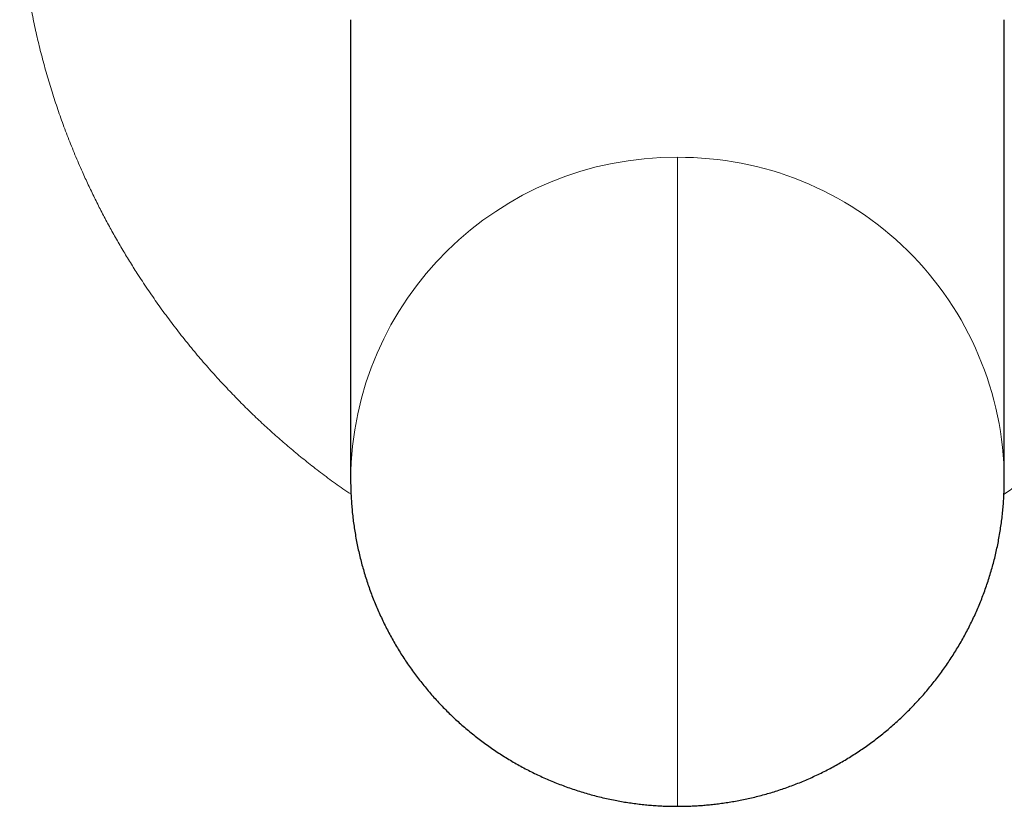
# Model space of a CAD drawing. Header units: millimetres. Extents: x 8 to 887, y 12 to 525.
# Tile 21 of 35: x 444 to 466, y 492 to 509. Entities that reach past the tile are written whole.
import ezdxf

# ---------------------------------------------------------------- set-up
doc = ezdxf.new("R2010")
doc.units = ezdxf.units.MM

msp = doc.modelspace()

# ---------------------------------------------------------------- linework, layer by layer
at = {"color": 7, "linetype": 'Continuous', "lineweight": 30}
for p, q in [((451.5, 508.572), (451.5, 498.733)), ((465.5, 498.733), (465.5, 508.572)), ((465.5, 508.55), (465.5, 508.572))]:
    msp.add_line(p, q, dxfattribs=at)
at = {"color": 252, "linetype": 'Continuous', "lineweight": 0, "flags": 128}
msp.add_lwpolyline([(458.5, 491.733), (458.5, 491.733), (458.5, 491.737), (458.5, 491.746), (458.5, 491.759), (458.5, 491.778), (458.5, 491.801), (458.5, 491.829), (458.5, 491.861), (458.5, 491.899), (458.5, 491.941), (458.5, 491.987), (458.5, 492.039), (458.5, 492.094), (458.5, 492.155), (458.5, 492.22), (458.5, 492.289), (458.5, 492.363), (458.5, 492.441), (458.5, 492.524), (458.5, 492.61), (458.5, 492.701), (458.5, 492.796), (458.5, 492.895), (458.5, 492.999), (458.5, 493.106), (458.5, 493.217), (458.5, 493.331), (458.5, 493.45), (458.5, 493.572), (458.5, 493.697), (458.5, 493.826), (458.5, 493.959), (458.5, 494.094), (458.5, 494.233), (458.5, 494.375), (458.5, 494.52), (458.5, 494.668), (458.5, 494.818), (458.5, 494.972), (458.5, 495.127), (458.5, 495.286), (458.5, 495.446), (458.5, 495.609), (458.5, 495.774), (458.5, 495.941), (458.5, 496.11), (458.5, 496.281), (458.5, 496.454), (458.5, 496.628), (458.5, 496.803), (458.5, 496.98), (458.5, 497.158), (458.5, 497.337), (458.5, 497.517), (458.5, 497.698), (458.5, 497.88), (458.5, 498.062), (458.5, 498.244), (458.5, 498.427), (458.5, 498.611), (458.5, 498.794), (458.5, 498.977), (458.5, 499.16), (458.5, 499.343), (458.5, 499.525), (458.5, 499.707), (458.5, 499.888), (458.5, 500.068), (458.5, 500.248), (458.5, 500.426), (458.5, 500.603), (458.5, 500.779), (458.5, 500.954), (458.5, 501.127), (458.5, 501.298), (458.5, 501.468), (458.5, 501.636), (458.5, 501.801), (458.5, 501.965), (458.5, 502.126), (458.5, 502.285), (458.5, 502.442), (458.5, 502.596), (458.5, 502.748), (458.5, 502.896), (458.5, 503.042), (458.5, 503.185), (458.5, 503.325), (458.5, 503.462), (458.5, 503.595), (458.5, 503.725), (458.5, 503.852), (458.5, 503.975), (458.5, 504.095), (458.5, 504.211), (458.5, 504.323), (458.5, 504.431), (458.5, 504.536), (458.5, 504.636), (458.5, 504.733), (458.5, 504.825), (458.5, 504.913), (458.5, 504.997), (458.5, 505.077), (458.5, 505.152), (458.5, 505.223), (458.5, 505.289), (458.5, 505.351), (458.5, 505.409), (458.5, 505.462), (458.5, 505.51), (458.5, 505.553), (458.5, 505.592), (458.5, 505.626)], dxfattribs=at)
at = {"color": 252, "linetype": 'Continuous', "lineweight": 0}
for centre, radius, start, end in [((458.447, 498.679), 6.947, 89.5648, 179.5568), ((458.554, 498.68), 6.946, 0.4302, 90.4456)]:
    msp.add_arc(centre, radius, start, end, dxfattribs=at)
for points, knots in [([(451.508, 498.412), (451.45, 498.452), (451.283, 498.564), (451.014, 498.759), (450.712, 498.988), (450.427, 499.215), (450.157, 499.439), (449.892, 499.67), (449.632, 499.907), (449.376, 500.149), (449.125, 500.397), (448.868, 500.662), (448.607, 500.943), (448.344, 501.242), (448.089, 501.545), (447.842, 501.852), (447.603, 502.165), (447.372, 502.482), (447.147, 502.807), (446.944, 503.114), (446.762, 503.404), (446.6, 503.672), (446.445, 503.942), (446.295, 504.213), (446.151, 504.486), (446.013, 504.761), (445.88, 505.037), (445.74, 505.343), (445.595, 505.681), (445.446, 506.049), (445.308, 506.419), (445.18, 506.791), (445.061, 507.164), (444.952, 507.54), (444.852, 507.916), (444.761, 508.301), (444.678, 508.693), (444.604, 509.092), (444.54, 509.494), (444.487, 509.896), (444.443, 510.301), (444.422, 510.57), (444.412, 510.706)], [0, 0, 0, 0, 0.0141963, 0.0407962, 0.0672501, 0.0909623, 0.1146811, 0.1384164, 0.1621777, 0.1859747, 0.2098171, 0.2337144, 0.2606984, 0.287558, 0.3143073, 0.3409606, 0.3675324, 0.3940372, 0.4204898, 0.4475497, 0.468783, 0.4899185, 0.5109646, 0.5319295, 0.5528217, 0.5736498, 0.5944223, 0.615148, 0.6422427, 0.6692299, 0.6961298, 0.7229631, 0.7497503, 0.7765122, 0.8032695, 0.830043, 0.8581313, 0.8862837, 0.9145237, 0.9428745, 0.9713591, 1, 1, 1, 1]), ([(472.588, 510.706), (472.578, 510.577), (472.559, 510.319), (472.517, 509.933), (472.467, 509.548), (472.408, 509.165), (472.34, 508.783), (472.262, 508.403), (472.174, 508.024), (472.084, 507.674), (471.994, 507.352), (471.905, 507.058), (471.811, 506.765), (471.71, 506.472), (471.603, 506.181), (471.491, 505.891), (471.372, 505.602), (471.231, 505.278), (471.065, 504.919), (470.871, 504.526), (470.665, 504.137), (470.463, 503.779), (470.268, 503.452), (470.081, 503.154), (469.889, 502.861), (469.68, 502.556), (469.453, 502.24), (469.205, 501.911), (468.947, 501.588), (468.681, 501.27), (468.405, 500.957), (468.114, 500.643), (467.808, 500.329), (467.486, 500.016), (467.156, 499.712), (466.819, 499.418), (466.474, 499.134), (466.121, 498.859), (465.793, 498.618), (465.581, 498.472), (465.492, 498.411)], [0, 0, 0, 0, 0.0273412, 0.0545392, 0.0816135, 0.108584, 0.1354709, 0.1622945, 0.1890754, 0.2158343, 0.2368574, 0.2578898, 0.2789415, 0.3000227, 0.3211432, 0.3423131, 0.3635422, 0.3848405, 0.4143943, 0.4440515, 0.4738371, 0.5037758, 0.5274226, 0.5511906, 0.5750913, 0.5983774, 0.6261263, 0.6539454, 0.6818516, 0.7098613, 0.7379913, 0.7662576, 0.7966592, 0.8269767, 0.8572299, 0.8874387, 0.9176231, 0.9478031, 0.978185, 1, 1, 1, 1])]:
    msp.add_open_spline(points, degree=3, knots=knots, dxfattribs=at)
at = {"color": 7, "linetype": 'Continuous', "lineweight": 30}
for points, knots in [([(451.5, 498.733), (451.5, 498.702), (451.5, 498.623), (451.504, 498.495), (451.51, 498.349), (451.52, 498.202), (451.532, 498.057), (451.548, 497.911), (451.567, 497.766), (451.588, 497.621), (451.613, 497.476), (451.641, 497.332), (451.672, 497.189), (451.706, 497.047), (451.742, 496.905), (451.782, 496.764), (451.825, 496.624), (451.87, 496.484), (451.919, 496.346), (451.97, 496.209), (452.025, 496.073), (452.082, 495.938), (452.142, 495.804), (452.204, 495.672), (452.27, 495.541), (452.338, 495.411), (452.409, 495.283), (452.482, 495.156), (452.559, 495.031), (452.637, 494.907), (452.719, 494.785), (452.803, 494.665), (452.889, 494.546), (452.978, 494.43), (453.069, 494.315), (453.163, 494.202), (453.259, 494.092), (453.357, 493.983), (453.458, 493.876), (453.561, 493.772), (453.666, 493.669), (453.773, 493.569), (453.882, 493.471), (453.994, 493.376), (454.107, 493.282), (454.222, 493.191), (454.339, 493.103), (454.458, 493.017), (454.579, 492.933), (454.702, 492.852), (454.826, 492.774), (454.952, 492.698), (455.079, 492.625), (455.208, 492.554), (455.339, 492.486), (455.471, 492.421), (455.605, 492.359), (455.74, 492.299), (455.876, 492.243), (456.014, 492.189), (456.153, 492.137), (456.293, 492.089), (456.435, 492.044), (456.578, 492.001), (456.722, 491.962), (456.868, 491.925), (457.016, 491.891), (457.16, 491.862), (457.301, 491.836), (457.437, 491.813), (457.574, 491.794), (457.71, 491.777), (457.845, 491.763), (457.979, 491.752), (458.105, 491.743), (458.214, 491.738), (458.311, 491.735), (458.402, 491.733), (458.466, 491.733), (458.5, 491.733)], [0, 0, 0, 0, 0.008308, 0.02163, 0.034952, 0.048275, 0.061597, 0.07492, 0.088243, 0.101566, 0.11489, 0.128213, 0.141537, 0.154861, 0.168185, 0.181509, 0.194834, 0.208159, 0.221484, 0.234809, 0.248135, 0.261461, 0.274787, 0.288114, 0.301441, 0.314768, 0.328096, 0.341424, 0.354753, 0.368082, 0.381412, 0.394742, 0.408073, 0.421404, 0.434737, 0.44807, 0.461404, 0.474739, 0.488075, 0.501412, 0.51475, 0.52809, 0.541431, 0.554775, 0.56812, 0.581467, 0.594817, 0.60817, 0.621525, 0.634885, 0.648248, 0.661616, 0.67499, 0.688369, 0.701756, 0.715152, 0.728557, 0.741975, 0.755407, 0.768856, 0.782325, 0.79582, 0.809347, 0.822914, 0.836531, 0.850213, 0.86398, 0.877861, 0.890442, 0.903008, 0.915546, 0.928037, 0.940442, 0.952672, 0.964481, 0.975036, 0.982501, 0.990781, 1, 1, 1, 1]), ([(458.5, 491.733), (458.55, 491.733), (458.62, 491.733), (458.724, 491.736), (458.814, 491.739), (458.921, 491.745), (459.036, 491.753), (459.156, 491.763), (459.282, 491.776), (459.411, 491.792), (459.543, 491.81), (459.677, 491.832), (459.813, 491.856), (459.949, 491.884), (460.087, 491.914), (460.224, 491.948), (460.362, 491.984), (460.5, 492.024), (460.637, 492.066), (460.774, 492.112), (460.91, 492.16), (461.045, 492.211), (461.18, 492.265), (461.313, 492.322), (461.446, 492.382), (461.577, 492.445), (461.707, 492.51), (461.836, 492.578), (461.964, 492.649), (462.09, 492.723), (462.214, 492.799), (462.337, 492.877), (462.458, 492.959), (462.578, 493.043), (462.696, 493.129), (462.812, 493.218), (462.926, 493.309), (463.038, 493.403), (463.149, 493.499), (463.257, 493.597), (463.363, 493.697), (463.468, 493.8), (463.57, 493.905), (463.669, 494.012), (463.767, 494.121), (463.862, 494.232), (463.955, 494.345), (464.046, 494.46), (464.134, 494.577), (464.219, 494.696), (464.303, 494.816), (464.383, 494.939), (464.461, 495.063), (464.537, 495.188), (464.61, 495.315), (464.68, 495.444), (464.747, 495.574), (464.812, 495.705), (464.874, 495.838), (464.933, 495.972), (464.989, 496.107), (465.043, 496.243), (465.093, 496.38), (465.141, 496.519), (465.186, 496.658), (465.228, 496.799), (465.267, 496.94), (465.303, 497.082), (465.336, 497.224), (465.366, 497.368), (465.393, 497.512), (465.417, 497.656), (465.438, 497.801), (465.456, 497.947), (465.471, 498.092), (465.483, 498.238), (465.492, 498.385), (465.497, 498.531), (465.5, 498.647), (465.5, 498.714), (465.5, 498.733)], [0, 0, 0, 0, 0.013538, 0.019103, 0.028373, 0.038086, 0.048588, 0.05964, 0.071137, 0.082988, 0.095123, 0.107485, 0.120027, 0.132713, 0.145514, 0.158406, 0.171372, 0.184395, 0.197467, 0.210576, 0.223717, 0.236884, 0.250072, 0.263278, 0.276499, 0.289732, 0.302976, 0.316229, 0.32949, 0.342757, 0.356031, 0.369309, 0.382591, 0.395878, 0.409168, 0.42246, 0.435756, 0.449053, 0.462353, 0.475655, 0.488958, 0.502263, 0.515569, 0.528877, 0.542186, 0.555495, 0.568806, 0.582117, 0.595429, 0.608742, 0.622056, 0.63537, 0.648685, 0.662, 0.675316, 0.688632, 0.701949, 0.715266, 0.728583, 0.741901, 0.755219, 0.768537, 0.781856, 0.795175, 0.808494, 0.821814, 0.835133, 0.848453, 0.861774, 0.875094, 0.888415, 0.901735, 0.915056, 0.928378, 0.941699, 0.95502, 0.968342, 0.981664, 0.994986, 1, 1, 1, 1])]:
    msp.add_open_spline(points, degree=3, knots=knots, dxfattribs=at)

doc.saveas('drawing.dxf')
